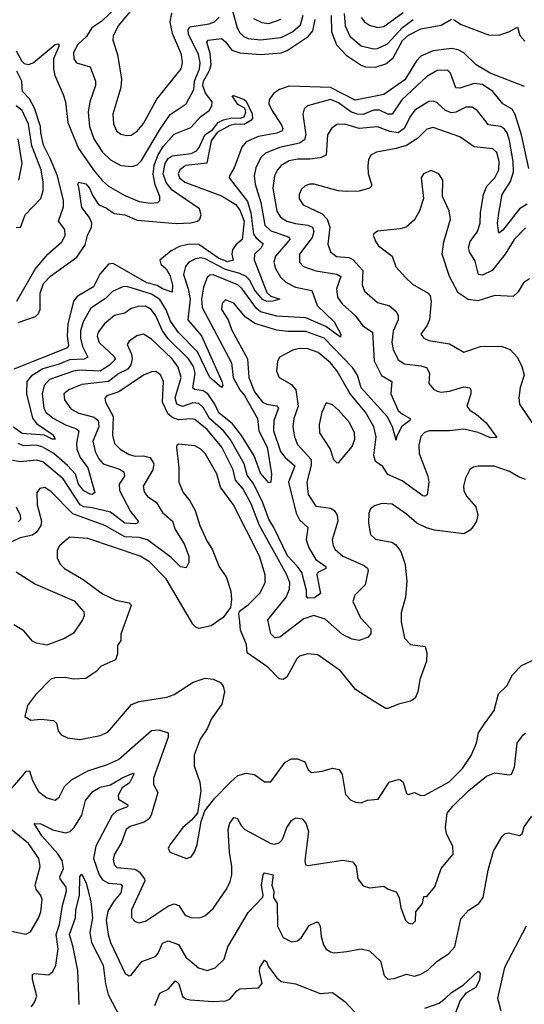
# Model space of a CAD drawing. Extents: x 2143765 to 2212931, y 878955 to 1017455.
# Tile 85 of 256: x 2160213 to 2162669, y 919485 to 924275. Entities that reach past the tile are written whole.
import ezdxf

# ---------------------------------------------------------------- set-up
doc = ezdxf.new("R2010")
doc.units = 0

msp = doc.modelspace()

# ---------------------------------------------------------------- linework, layer by layer
at = {"layer": '0CON20XD'}
for points in [[(2160694, 924345), (2160612.3, 924267.7), (2160564.4, 924235), (2160537.6, 924192.4), (2160495, 924153.9), (2160474.7, 924115), (2160476.4, 924085), (2160490, 924065), (2160555.3, 924045.3), (2160581.1, 923975), (2160581.5, 923955), (2160554.7, 923875), (2160545.9, 923825), (2160552, 923755), (2160573.6, 923695), (2160615, 923630), (2160655, 923593.9), (2160705.3, 923565.3), (2160759.5, 923560.5), (2160785, 923569.6), (2160805, 923589.6), (2160893.2, 923736.8), (2160945, 923813.4), (2161023.1, 923865), (2161060.2, 923935), (2161063.7, 923975), (2161088.2, 924035), (2161091.9, 924065), (2161083.3, 924105), (2161033.8, 924205), (2161032.2, 924225), (2161040.7, 924239.3), (2161135, 924255.2), (2161161.2, 924265), (2161183.1, 924286.9)], [(2160756.7, 924323.3), (2160691.5, 924245), (2160667.9, 924195), (2160666.2, 924175), (2160689.6, 924105), (2160707.7, 923985), (2160705.4, 923944.6), (2160665.4, 923815), (2160668.7, 923768.7), (2160684.2, 923734.2), (2160705, 923718.2), (2160735, 923711.8), (2160755, 923713.8), (2160785, 923731.8), (2160815, 923770), (2160881, 923889), (2160999.3, 924035), (2161005.3, 924065), (2161000.2, 924105), (2160957.1, 924207.1), (2160944.8, 924265), (2160953, 924307)], [(2161248.5, 924318.5), (2161272, 924235), (2161285, 924210.4), (2161303.1, 924193.1), (2161325, 924184), (2161385, 924177), (2161485, 924188.1), (2161540.3, 924215), (2161580, 924250), (2161592.7, 924297.3)], [(2160195, 924123.3), (2160222.7, 924072.7), (2160235, 924061.5), (2160255, 924057.3), (2160278.1, 924065), (2160385, 924154.5), (2160397.8, 924157.8), (2160403.8, 924155), (2160402.7, 924145), (2160377.9, 924085), (2160377.1, 924035), (2160383.1, 924003.1), (2160425, 923911.4), (2160435.3, 923875), (2160447, 923775), (2160498.6, 923648.6), (2160575, 923539.3), (2160615, 923491.2), (2160645.5, 923465), (2160725, 923420), (2160795, 923390.3), (2160848.3, 923381.7), (2160884.5, 923385.5), (2160895.5, 923394.5), (2160894.5, 923415), (2160872, 923472), (2160862.6, 923522.6), (2160866.8, 923565), (2160885.4, 923615), (2160911.6, 923658.4), (2160965, 923718.2), (2161045, 923750.9), (2161095, 923804.1), (2161135, 923833.5), (2161148, 923855), (2161149.1, 923875), (2161117.8, 923917.9), (2161104.5, 923955), (2161107.4, 923975), (2161135.8, 924025), (2161144.9, 924055), (2161140, 924110), (2161124.1, 924165), (2161130.8, 924175), (2161195, 924183.8), (2161215, 924167.9), (2161245, 924126.6), (2161283.9, 924113.9), (2161385, 924105.5), (2161485, 924113.7), (2161514.6, 924125), (2161616.4, 924193.6), (2161639.8, 924220.2), (2161651.1, 924275)], [(2161351, 924281), (2161391.4, 924261.4), (2161426, 924256), (2161485, 924277.3)], [(2161729.6, 924295), (2161731, 924215), (2161755, 924151.8), (2161802, 924102), (2161874.1, 924054.1), (2161896, 924046), (2161945, 924043.9), (2161995, 924060), (2162030, 924090), (2162076.1, 924173.9), (2162105, 924199.1), (2162165, 924229.9), (2162265, 924247.7), (2162315, 924276.7)], [(2161791.9, 924305), (2161797.2, 924245), (2161820, 924195), (2161875, 924147.2), (2161935, 924132.6), (2161954.1, 924134.1), (2162002.4, 924157.6), (2162076.4, 924236.4), (2162127.2, 924275)], [(2161875.6, 924285.6), (2161891.2, 924265), (2161915, 924248), (2161955, 924236.6), (2161985, 924242.4), (2162079.8, 924310.2)], [(2162325, 924276.1), (2162361.9, 924251.9), (2162495, 924201.2), (2162545, 924199.5), (2162592.9, 924215), (2162635, 924238.6), (2162647.8, 924197.8), (2162670.7, 924170.7)], [(2162669.7, 923949.7), (2162503.2, 924015), (2162435.3, 924055.3), (2162373.8, 924113.8), (2162347.8, 924127.8), (2162315, 924134.8), (2162225, 924123.8), (2162165, 924097.6), (2162144.5, 924075.5), (2162087.5, 923982.5), (2161985, 923910.3), (2161845, 923883.6), (2161724.9, 923944.9), (2161525, 923950.7), (2161477.5, 923935), (2161448.5, 923915), (2161426.9, 923885), (2161426, 923865), (2161440.9, 923830.9), (2161486.1, 923765), (2161493.5, 923745), (2161490.6, 923735), (2161465, 923722.2), (2161375, 923706), (2161315, 923681.3), (2161294.8, 923655), (2161257, 923555), (2161233.2, 923515), (2161232.9, 923505), (2161321.1, 923391.1), (2161338.2, 923335), (2161351.5, 923231.5), (2161361.4, 923215), (2161397.2, 923185), (2161388.6, 923165), (2161355.8, 923135), (2161353.7, 923106.3), (2161415, 922948.2), (2161435, 922930.7), (2161478.8, 922915), (2161444.8, 922904.8), (2161415, 922903.4), (2161395, 922912.9), (2161355, 922960.7), (2161334.9, 923004.9), (2161315, 923026.1), (2161285, 923040.4), (2161215, 923059.6), (2161115, 923111.9), (2161095, 923117.2), (2161067.9, 923112.1), (2161036.2, 923095), (2161019.7, 923075), (2161010.2, 923035), (2161033.1, 922965), (2161042.3, 922915), (2161031.9, 922815), (2161097.6, 922737.6), (2161196.9, 922515), (2161200.8, 922495), (2161195, 922486.2), (2161138.8, 922535), (2161078.8, 922658.8), (2160985, 922753.8), (2160947.6, 922807.6), (2160925, 922862.8), (2160895, 922913.6), (2160855, 922940.1), (2160735, 922977.1), (2160714.8, 922975.2), (2160665, 922953.2), (2160631.2, 922918.8), (2160558.8, 922871.2), (2160521.4, 922805), (2160508.8, 922761.2), (2160508.6, 922725), (2160518.3, 922685), (2160545, 922633.1), (2160526.2, 922623.8), (2160455, 922620.4), (2160405, 922598.7), (2160325, 922576.1), (2160268.7, 922541.3), (2160248.3, 922515), (2160245.2, 922455), (2160275.7, 922335.7), (2160295, 922310), (2160375.3, 922255), (2160386, 922234), (2160370.8, 922235), (2160333.8, 922253.8), (2160225, 922262), (2160183, 922293)], [(2162690.3, 923550.3), (2162656, 923715), (2162624, 923814), (2162610, 923840), (2162564.5, 923865), (2162516, 923925), (2162465, 923959.1), (2162425, 923964), (2162355, 923941.2), (2162335, 923943.6), (2162310, 924015), (2162295, 924029.6), (2162245, 924027.8), (2162192.7, 923997.3), (2162072.6, 923885), (2162025, 923815.9), (2162005, 923815.2), (2161964.6, 923834.6), (2161935, 923834.8), (2161885, 923813.8), (2161855, 923814.8), (2161825, 923826.9), (2161765, 923871.2), (2161725, 923886.8), (2161613.5, 923856.5), (2161598.1, 923841.9), (2161590.4, 923815), (2161605.2, 923715), (2161599.5, 923690.5), (2161575, 923674), (2161477.1, 923652.9), (2161409.5, 923625), (2161386.7, 923605), (2161362.5, 923555), (2161354.7, 923515), (2161359.3, 923475), (2161385.9, 923385.9), (2161406.1, 923276.1), (2161435, 923247.4), (2161511.7, 923221.7), (2161523.8, 923215), (2161527.8, 923205), (2161457.8, 923125), (2161450.3, 923095), (2161457.6, 923065), (2161482.5, 923022.5), (2161507.7, 922997.7), (2161555, 922972.9), (2161635, 922957.5), (2161660.8, 922885), (2161743.4, 922805), (2161776.4, 922745), (2161775, 922730.8), (2161702.5, 922782.5), (2161605, 922825.2), (2161465, 922833.3), (2161385, 922854.1), (2161365, 922870.2), (2161295, 922966.2), (2161274.9, 922984.9), (2161155, 923034.2), (2161138.2, 923031.7), (2161125, 923020.5), (2161106.8, 922973.2), (2161098.4, 922915), (2161101.1, 922875), (2161244.3, 922605), (2161251.1, 922535), (2161283.5, 922475), (2161307, 922447), (2161369.8, 922335), (2161377.1, 922275), (2161417.2, 922195), (2161438.9, 922065), (2161435.3, 922024.7), (2161425, 922022.5), (2161385, 922068.4), (2161353.9, 922153.9), (2161292.3, 922252.3), (2161248.7, 922308.7), (2161182, 922362), (2161162.6, 922405), (2161128, 922455), (2161105, 922469), (2161065.6, 922475.6), (2161055, 922483.1), (2161067.2, 922555), (2161058.3, 922588.3), (2161035, 922624.7), (2160935, 922723), (2160906.8, 922765), (2160875.9, 922835), (2160852.6, 922865), (2160825, 922880.8), (2160789.3, 922879.3), (2160755, 922870.3), (2160725, 922847.3), (2160674.8, 922835.2), (2160624.8, 922795.2), (2160595, 922755.6), (2160589.3, 922735), (2160600, 922705), (2160674.7, 922635), (2160677.8, 922625), (2160671.6, 922615), (2160649.3, 922595), (2160605, 922564.5), (2160505, 922569.4), (2160474.5, 922565), (2160357.7, 922525), (2160331.1, 922495), (2160322, 922455), (2160331, 922385), (2160339.8, 922365), (2160375, 922337), (2160435, 922304.4), (2160489.5, 922285), (2160500.6, 922275), (2160488.5, 922215), (2160490.7, 922185), (2160507.9, 922145), (2160544, 922095), (2160577.8, 921975), (2160565, 921965.5), (2160555, 921966), (2160525, 921983.7), (2160499.3, 922015), (2160484, 922064), (2160446.2, 922106.2), (2160378.4, 922165), (2160325, 922196.1), (2160295, 922204.8), (2160232.4, 922202.4), (2160205, 922213.1)], [(2160199.5, 922905), (2160288, 923062), (2160350.4, 923135), (2160417.3, 923195), (2160433.6, 923225), (2160432.2, 923255), (2160401.5, 923295), (2160425.2, 923364.8), (2160426.4, 923395), (2160396.5, 923515), (2160363.1, 923596.9), (2160328.4, 923665), (2160314.9, 923725), (2160314.3, 923755), (2160285.1, 923845), (2160259.8, 923889.8), (2160227.2, 923925), (2160223.2, 923975), (2160198.8, 924025)], [(2160205, 922801.9), (2160289.4, 922830.6), (2160304.4, 922845.6), (2160312.4, 922865), (2160311.8, 922945), (2160329.1, 922990.9), (2160363.2, 923026.8), (2160490.9, 923119.1), (2160530.7, 923179.3), (2160542.5, 923225), (2160562.8, 923265), (2160563.2, 923285), (2160552.7, 923312.7), (2160515, 923361.2), (2160500.9, 923460.9), (2160496, 923475), (2160500, 923485), (2160535, 923476.3), (2160553.2, 923455), (2160568, 923418), (2160595.6, 923375.6), (2160635, 923358.4), (2160672.8, 923332.8), (2160725, 923325.2), (2160785, 923299.5), (2160975, 923283.2), (2161045, 923285.9), (2161078, 923295), (2161089.4, 923305), (2161096.7, 923325), (2161087.9, 923355), (2160955.7, 923445), (2160925, 923482.4), (2160911.7, 923525), (2160921, 923575), (2160935, 923600), (2160955, 923612.1), (2161046.8, 923623.2), (2161073.3, 923636.7), (2161086.5, 923653.5), (2161113.4, 923715), (2161150.7, 923739.2), (2161179.6, 923775), (2161205, 923788.4), (2161245, 923798.2), (2161286.4, 923796.4), (2161305, 923802.2), (2161313.9, 923825), (2161309.4, 923845), (2161275, 923862.5), (2161266.9, 923875), (2161247.5, 923905), (2161253.2, 923906.8), (2161305, 923887.1), (2161315, 923877.9), (2161345, 923816.2), (2161345.3, 923795), (2161337.7, 923785), (2161305, 923764.8), (2161263.1, 923766.9), (2161235, 923760.8), (2161173.9, 923726.1), (2161144.3, 923685), (2161123.4, 923576.6), (2161020.8, 923565), (2160991.9, 923545), (2160984.4, 923525), (2160991.1, 923505), (2161016.9, 923485), (2161195, 923418.6), (2161265.1, 923375.1), (2161285.3, 923345.3), (2161305.6, 923295), (2161296.1, 923205), (2161265, 923180), (2161248.4, 923155), (2161245.3, 923135), (2161251.1, 923105), (2161225, 923097.6), (2161180.2, 923115), (2161085, 923181.7), (2161037.1, 923182.9), (2160991.1, 923171.1), (2160949.3, 923150.7), (2160895.6, 923104.4), (2160899.4, 923085), (2160925, 923063.6), (2160945, 923029.4), (2160956.4, 922983.6), (2160955, 922950), (2160908.6, 922965), (2160881.6, 922981.6), (2160832.4, 922995), (2160668.3, 923088.3), (2160645, 923086.2), (2160602.7, 923037.3), (2160572.5, 922975), (2160492.3, 922927.7), (2160474.5, 922905.5), (2160446.9, 922793.1), (2160443.5, 922735), (2160449.6, 922690.4), (2160445, 922679.2), (2160184.6, 922575)], [(2162546.1, 923343.8), (2162560.4, 923425), (2162602.5, 923487.5), (2162616.6, 923535), (2162615.5, 923585), (2162597.6, 923687.6), (2162585.1, 923725.1), (2162572.5, 923742.5), (2162554.5, 923755.5), (2162494, 923764), (2162441, 923831), (2162415, 923849.2), (2162385, 923850), (2162335, 923825.8), (2162315, 923822.4), (2162285, 923833.6), (2162242.6, 923872.6), (2162225, 923878.9), (2162205, 923876.6), (2162135.5, 923834.5), (2162114.2, 923805.8), (2162084.7, 923745), (2162055, 923724.8), (2162015, 923730.4), (2161955, 923753.5), (2161864.8, 923744.8), (2161795, 923766.3), (2161756.2, 923765), (2161730, 923745), (2161710.4, 923715), (2161704.6, 923615.4), (2161675, 923602.9), (2161625, 923595.9), (2161565, 923596.5), (2161525, 923589), (2161485, 923565.3), (2161467.5, 923545), (2161453.8, 923515), (2161445.6, 923455), (2161463.8, 923343.8), (2161481.8, 923315), (2161513.5, 923295), (2161555, 923283), (2161615.4, 923275.4), (2161637.2, 923265), (2161643.9, 923245), (2161636.7, 923215), (2161574.7, 923135), (2161574.8, 923094.8), (2161594.4, 923075), (2161653.4, 923053.4), (2161756.8, 923036.8), (2161775.7, 923025.7), (2161754.3, 922965), (2161759.3, 922925), (2161782.3, 922892.3), (2161846.3, 922836.3), (2161882.7, 922785), (2161929.3, 922755), (2161937.8, 922615), (2161973.8, 922543.8), (2162024.3, 922515), (2162023.1, 922496.9), (2162020, 922455), (2162055, 922374.4), (2162075.3, 922355.3), (2162114, 922335), (2162111.4, 922325), (2162073.4, 922296.6), (2162046.7, 922245), (2162045, 922230), (2162027.4, 922295), (2162002.1, 922345), (2161875, 922484), (2161856.5, 922545), (2161832.3, 922582.3), (2161695, 922726.2), (2161605, 922758.6), (2161517.8, 922757.8), (2161464.8, 922765.2), (2161357.4, 922797.4), (2161309.7, 922829.7), (2161255, 922896.2), (2161215, 922911.9), (2161197.8, 922895), (2161195.4, 922865), (2161227.1, 922815), (2161245.8, 922765), (2161320.9, 922625), (2161327.4, 922535), (2161355.9, 922465), (2161395, 922414.1), (2161415, 922404.3), (2161465, 922395.9), (2161471.8, 922385), (2161450.5, 922325), (2161448.1, 922275), (2161481.6, 922175), (2161504.5, 922144.5), (2161552.4, 922105), (2161521.7, 922025), (2161558.4, 921875), (2161575, 921842.5), (2161614.6, 921805), (2161607.2, 921745), (2161620, 921705), (2161655, 921649.1), (2161703.3, 921615), (2161703.1, 921605), (2161664.2, 921585.8), (2161659.3, 921575), (2161676.1, 921483.9), (2161647.2, 921462.8), (2161615, 921460.4), (2161608.3, 921468.3), (2161608.3, 921498.3), (2161585.4, 921585.4), (2161565.6, 921615.6), (2161516.9, 921666.9), (2161450.1, 921805), (2161424.9, 921845), (2161396.3, 921925), (2161352.3, 922015), (2161319.9, 922059.9), (2161305.5, 922115), (2161237.4, 922235), (2161204.5, 922275), (2161137.1, 922335), (2161107, 922387), (2161085, 922408.1), (2161055, 922411), (2161005, 922392.9), (2160977.8, 922405), (2160969.7, 922435), (2160998.7, 922535), (2160984.1, 922585), (2160955, 922624.4), (2160855, 922720.3), (2160815, 922744.5), (2160783.4, 922736.6), (2160745, 922710.6), (2160736.2, 922695), (2160757.1, 922647.1), (2160760.3, 922625), (2160754.4, 922595.6), (2160739.2, 922575), (2160695.6, 922554.4), (2160645, 922514.2), (2160515, 922500.5), (2160451.9, 922475), (2160428.2, 922455), (2160431.5, 922425), (2160461.8, 922381.8), (2160500.9, 922360.9), (2160575, 922341.9), (2160594.2, 922325), (2160597.7, 922295), (2160569.3, 922225), (2160579.3, 922175), (2160598.4, 922138.4), (2160619.6, 922115), (2160698.3, 922088.3), (2160720, 922075), (2160722.9, 922055), (2160696.4, 922015), (2160698.8, 921985), (2160751.7, 921881.7), (2160790, 921835), (2160786, 921825), (2160777, 921823), (2160725, 921826.4), (2160655, 921878.7), (2160565, 921901), (2160525, 921904.9), (2160506.5, 921915), (2160425, 922041.6), (2160325, 922123.8), (2160295, 922132.4), (2160215, 922123.5), (2160145, 922136.7)], [(2160195, 923266), (2160215.9, 923264.1), (2160240, 923325), (2160315, 923404.4), (2160327.2, 923442.8), (2160327.5, 923485), (2160317, 923545), (2160271.3, 923661.3), (2160255.9, 923765.9), (2160225, 923832.9), (2160195.9, 923855.9)], [(2162675, 923262.2), (2162619.8, 923205), (2162575.8, 923135), (2162511.8, 923055), (2162465, 923032.5), (2162445.8, 923035), (2162430.3, 923100.3), (2162401.9, 923145), (2162397.1, 923165), (2162405, 923195.6), (2162440.4, 923245), (2162454.7, 923285), (2162455.3, 923335), (2162469.5, 923425), (2162486.4, 923465), (2162525, 923505.4), (2162544.3, 923545), (2162546.2, 923585), (2162535, 923628.6), (2162515, 923646.6), (2162425, 923656.8), (2162354.7, 923704.7), (2162225, 923750), (2162195, 923742.9), (2162151.2, 923698.8), (2162095, 923663.2), (2162045, 923647.6), (2161949.8, 923630.2), (2161922.8, 923617.2), (2161910.6, 923595), (2161906.6, 923563.4), (2161909.5, 923525), (2161925.6, 923475), (2161925.7, 923465), (2161916, 923455), (2161865, 923440.4), (2161805, 923439.3), (2161763, 923443), (2161645.3, 923475.3), (2161625, 923475.5), (2161603, 923467), (2161585, 923450), (2161572.9, 923425), (2161573.3, 923403.3), (2161592.9, 923375), (2161685, 923331.1), (2161709.5, 923305), (2161721.7, 923265), (2161713.2, 923183.2), (2161725.5, 923145), (2161755, 923122.2), (2161815, 923118.3), (2161835, 923108.7), (2161883.4, 923055), (2161879.2, 922985), (2161890.4, 922955), (2161955, 922898.8), (2162013.1, 922883.1), (2162045, 922855.8), (2162054.6, 922835), (2162054.7, 922815), (2162030.9, 922759.1), (2162024.3, 922705), (2162031, 922671), (2162055, 922620), (2162085, 922600), (2162165, 922591.6), (2162192.7, 922582.7), (2162207.7, 922555), (2162204.5, 922504.5), (2162227.4, 922477.4), (2162245, 922467.1), (2162265, 922463.3), (2162305, 922468.2), (2162375, 922488.4), (2162403.6, 922483.6), (2162409.4, 922475), (2162409.1, 922455), (2162389.5, 922395), (2162404.4, 922375), (2162435.4, 922355.4), (2162483.1, 922313.1), (2162535, 922242), (2162505, 922240.2), (2162445, 922267.1), (2162375, 922282.9), (2162305, 922274.8), (2162206.2, 922275), (2162183.4, 922266.6), (2162165, 922246.5), (2162154.8, 922205.2), (2162156.9, 922165), (2162199.7, 922055), (2162204.8, 922025), (2162196.4, 921963.6), (2162185, 921956.9), (2162175, 921958.9), (2162075, 922031.9), (2162005, 922063.2), (2161980.7, 922100.7), (2161945, 922125.6), (2161936.5, 922155), (2161948.3, 922245), (2161936.1, 922295), (2161896.5, 922365), (2161820.7, 922455), (2161758.6, 922565), (2161725.1, 922605.1), (2161665, 922655.3), (2161615, 922673.8), (2161575.3, 922675.3), (2161542.6, 922667.4), (2161477.3, 922632.7), (2161467.4, 922612.6), (2161463.5, 922565), (2161475, 922534.2), (2161535, 922500.3), (2161557, 922475), (2161567.8, 922395), (2161546.9, 922335), (2161541.8, 922295), (2161550.7, 922245), (2161565, 922209.1), (2161631.2, 922135), (2161631.7, 922108.3), (2161611.1, 922025), (2161616.5, 921965), (2161655, 921908.2), (2161727.9, 921897.9), (2161745, 921885.5), (2161758, 921865), (2161761.3, 921835), (2161733.9, 921745), (2161737.8, 921715), (2161747.9, 921697.9), (2161786.4, 921665), (2161889.2, 921619.2), (2161906.4, 921606.3), (2161909.2, 921595), (2161895, 921525.6), (2161843.8, 921476.2), (2161834.7, 921445), (2161872, 921365), (2161921.5, 921311.5), (2161921.6, 921288.4), (2161909.1, 921270.8), (2161865, 921254.7), (2161831.7, 921261.7), (2161784.5, 921284.5), (2161699, 921359), (2161645, 921377), (2161595, 921360.5), (2161479.3, 921270.7), (2161455, 921268.5), (2161435, 921287.5), (2161420, 921355), (2161509, 921465), (2161526.8, 921505), (2161527.8, 921535), (2161512.6, 921575), (2161380, 921815), (2161339.3, 921919.3), (2161299, 921995), (2161263.5, 922035), (2161252.5, 922085), (2161196.2, 922195), (2161125, 922281.1), (2161065, 922330), (2161045, 922333.5), (2160988.1, 922328.1), (2160958.6, 922338.7), (2160935, 922356), (2160908.5, 922415), (2160912.8, 922515), (2160897.8, 922547.8), (2160875, 922562.7), (2160855, 922561.8), (2160815, 922546.1), (2160696.1, 922463.9), (2160636.5, 922445), (2160626.7, 922433.3), (2160629.7, 922415), (2160668, 922345), (2160663.9, 922253.9), (2160675, 922212.9), (2160701.9, 922185), (2160745, 922159.2), (2160775, 922152), (2160815, 922153.7), (2160847.5, 922145), (2160865.3, 922115), (2160861.4, 922085), (2160814.2, 922005), (2160818.1, 921978.1), (2160834.4, 921955), (2160877.4, 921927.4), (2160907.9, 921877.9), (2160956.6, 921835), (2160969.3, 921795), (2161013.8, 921725), (2161035.3, 921665), (2161035.5, 921635), (2161022.4, 921607.6), (2160995, 921613.7), (2160949.4, 921659.4), (2160834.6, 921744.6), (2160795, 921755.2), (2160725, 921759.1), (2160627.3, 921815), (2160471.7, 921871.7), (2160365, 921980), (2160335, 921998.5), (2160311.2, 921995), (2160296.7, 921975), (2160297.1, 921915), (2160318.8, 921835), (2160315.2, 921814.8), (2160295, 921781.8), (2160275, 921767.8), (2160215, 921754.7), (2160147.6, 921722.4)], [(2160208.2, 923495), (2160224.2, 923575), (2160205, 923695.8)], [(2162695, 923013.8), (2162665, 922994), (2162639.8, 922950.2), (2162615, 922927.5), (2162525, 922933.1), (2162442.7, 922907.3), (2162395, 922913.6), (2162346.4, 922946.3), (2162305.6, 923025), (2162269.5, 923135), (2162276.5, 923195), (2162310, 923305), (2162302.5, 923345), (2162270, 923415), (2162272, 923495), (2162253.3, 923525), (2162215, 923541.2), (2162177.5, 923525), (2162166.7, 923505), (2162178.8, 923405), (2162159.2, 923345), (2162135, 923301.2), (2162094.4, 923265.6), (2162065, 923257.1), (2161955, 923245.8), (2161936.1, 923233.9), (2161934, 923225), (2161946, 923195), (2161960, 923175), (2162025.5, 923125), (2162043, 923073), (2162090.2, 923020.2), (2162125, 922988.6), (2162201.2, 922945), (2162211.5, 922931.5), (2162215.5, 922905), (2162207.5, 922815), (2162195, 922786), (2162165.7, 922745), (2162180, 922725), (2162205, 922714.5), (2162305, 922698.8), (2162375, 922657.3), (2162455, 922685.5), (2162556.3, 922686.3), (2162599.8, 922669.8), (2162635, 922631.2), (2162657.6, 922587.6), (2162668.6, 922545), (2162648.6, 922485), (2162642.9, 922435), (2162645.8, 922405), (2162720, 922295)], [(2162683, 923377), (2162645.4, 923354.6), (2162565, 923251.2), (2162545, 923236), (2162539, 923285), (2162546.1, 923343.8)], [(2161765, 922118.8), (2161831.3, 922198.7), (2161843.8, 922235), (2161842.9, 922265), (2161817.3, 922315), (2161765, 922375.6), (2161735, 922400.8), (2161705, 922411.2), (2161682.9, 922365), (2161670, 922305), (2161671.8, 922265), (2161724.5, 922185), (2161740.8, 922135), (2161755, 922120), (2161765, 922118.8)], [(2162675, 922038.1), (2162640.9, 922050.9), (2162597.2, 922077.2), (2162522.6, 922102.6), (2162445, 922102.9), (2162421.2, 922098.8), (2162403, 922087), (2162381.9, 922045), (2162372.2, 922005), (2162374.4, 921985), (2162387.4, 921957.4), (2162433.3, 921905), (2162442.5, 921865), (2162435.6, 921835), (2162420, 921810), (2162405, 921791.2), (2162375, 921773.8), (2162231.4, 921791.4), (2162193.1, 921803.1), (2162145.3, 921825.3), (2162095, 921870), (2162025, 921917.5), (2161975, 921921.1), (2161940, 921910), (2161920, 921895), (2161912.9, 921875), (2161910.6, 921825), (2161920.3, 921770.3), (2161945, 921748.6), (2162023.4, 921733.4), (2162042.3, 921722.3), (2162068.1, 921688.1), (2162088.5, 921625), (2162097.9, 921542.1), (2162090, 921465), (2162069.5, 921389.5), (2162069.4, 921345), (2162085, 921266.7), (2162115.7, 921235.7), (2162185.7, 921225), (2162194.4, 921195.6), (2162192.7, 921155), (2162160.4, 921065), (2162150.6, 921005), (2162137.5, 920975), (2162115, 920959.3), (2162056.7, 920945), (2162005, 920924.3), (2161994.5, 920924.5), (2161937.4, 920957.4), (2161847, 921017), (2161775, 921106.7), (2161663.8, 921185), (2161615, 921189.3), (2161575, 921178), (2161562.1, 921165), (2161512.7, 921077.3), (2161495, 921064.5), (2161475, 921067.9), (2161420, 921125), (2161319.4, 921195), (2161316.7, 921235), (2161287.5, 921305), (2161283.9, 921346.1), (2161278.8, 921385), (2161282.7, 921397.3), (2161325, 921429.2), (2161381.4, 921485), (2161407.1, 921535), (2161407.8, 921575), (2161379.4, 921665), (2161254, 921915), (2161190.6, 922000.6), (2161172.5, 922065), (2161115, 922164.4), (2161095, 922185.5), (2161065, 922202.1), (2160985, 922210), (2160977.5, 922205), (2160976.7, 922195), (2160987.3, 922095), (2160986.7, 922025), (2161008.9, 921975), (2161040.9, 921935), (2161067.6, 921887.6), (2161089.1, 921815), (2161125, 921735.8), (2161149.6, 921699.6), (2161183.6, 921613.7)], [(2160194.8, 921905), (2160214.7, 921865), (2160215.9, 921844.1), (2160205, 921832.7)], [(2161183.6, 921613.7), (2161218.2, 921565), (2161240.6, 921495), (2161244.4, 921455), (2161239.2, 921415), (2161203.2, 921366.8), (2161145, 921325.8), (2161083.9, 921313.9), (2161069.5, 921319.5), (2161056, 921335), (2160925, 921555.5), (2160845, 921637.8), (2160798.6, 921665), (2160545, 921751.6), (2160455, 921757.3), (2160405.8, 921715), (2160395.6, 921695), (2160394.4, 921655), (2160410.6, 921625), (2160430.8, 921605), (2160521.6, 921551.6), (2160615, 921481.8), (2160681.2, 921451.2), (2160745, 921438.5), (2160755.5, 921425), (2160705.7, 921285), (2160705.7, 921254.3), (2160688.8, 921231.2), (2160689.5, 921190.5), (2160678.8, 921161.2), (2160609.5, 921130.5), (2160585, 921103.8), (2160535, 921069.4), (2160475, 921067.1), (2160434.4, 921075.6), (2160385, 921073.8), (2160365, 921066.7), (2160289.7, 920990.3), (2160251.3, 920938.7), (2160237.5, 920885), (2160267.5, 920867.5), (2160315, 920871.9), (2160377.5, 920865), (2160392, 920852), (2160400.8, 920815), (2160415, 920796.2), (2160445, 920782), (2160505, 920772.9), (2160605, 920792.2), (2160641.4, 920808.6), (2160756.5, 920943.5), (2160795, 920958.6), (2160928.6, 920978.6), (2160965, 920991.9), (2161057.9, 921052.1), (2161115, 921071.5), (2161155, 921067.3), (2161190.6, 921050.6), (2161202.8, 921032.8), (2161210, 921005), (2161196.7, 920945), (2161145, 920872.5), (2161124.6, 920825.4), (2161091.4, 920775), (2161062.4, 920697.6), (2161062, 920645), (2161090, 920565), (2161094.2, 920524.2), (2161077.5, 920415), (2161049.5, 920380.5), (2161006.2, 920345), (2160945, 920263.3), (2160936.2, 920245), (2160943.3, 920225), (2161025, 920193.8), (2161047.7, 920202.3), (2161063.9, 920226.1), (2161076.8, 920263.2), (2161096.2, 920375), (2161113.9, 920426.1), (2161162.1, 920487.9), (2161238.9, 920565), (2161275, 920598.9), (2161315, 920609.2), (2161355, 920602.5), (2161405, 920567.5), (2161435, 920567.5), (2161505, 920662.5), (2161535, 920679.6), (2161565, 920679.6), (2161600, 920665), (2161617.5, 920625), (2161632.7, 920612.7), (2161685, 920618.8), (2161735, 920634.5), (2161767.1, 920627.1), (2161782.7, 920602.7), (2161798, 920505), (2161825, 920478.8), (2161848.8, 920468.8), (2161875, 920466), (2161905, 920477.5), (2161957.4, 920482.6), (2162011.2, 920565), (2162055, 920578.8), (2162067, 920577), (2162078.8, 920565), (2162095, 920510), (2162105, 920506.2), (2162133.9, 920516.1), (2162165, 920501.5), (2162185, 920503.3), (2162303, 920567), (2162367.9, 920632.1), (2162410.9, 920695), (2162436.9, 920755), (2162445.6, 920805), (2162475, 920849.2), (2162521.9, 920915), (2162543.8, 920996.2), (2162583.5, 921035), (2162611.5, 921088.5), (2162655, 921132.7), (2162715, 921161.4)], [(2160195, 921588.2), (2160289.3, 921529.3), (2160478.2, 921448.2), (2160524.5, 921395), (2160526.9, 921375), (2160518.9, 921355), (2160475, 921290), (2160431.2, 921265), (2160345, 921231.5), (2160295, 921241.2), (2160275, 921251.5), (2160232.1, 921302.1), (2160185, 921331.9)], [(2160230.4, 920599.6), (2160245, 920620), (2160260.4, 920620.4), (2160274.3, 920574.3), (2160305, 920521.1), (2160345, 920488.9), (2160385, 920478.1), (2160405, 920492.5), (2160431.1, 920545), (2160465, 920577.3), (2160545, 920621.2), (2160635, 920649.7), (2160693.4, 920676.6), (2160855, 920817.3), (2160890.2, 920820.2), (2160935.5, 920805.5), (2160935.4, 920785), (2160863.3, 920585), (2160864.6, 920555), (2160885.4, 920515), (2160853.2, 920405), (2160842.3, 920387.7), (2160819.4, 920370.6), (2160750.5, 920349.5), (2160730.8, 920335), (2160707.6, 920272.4), (2160673.9, 920216.1), (2160668.5, 920191.5), (2160672, 920165), (2160685, 920150), (2160775, 920141.9), (2160795, 920129.1), (2160820.8, 920095), (2160821.4, 920085), (2160756.2, 919945), (2160757.5, 919907.5), (2160775, 919888.6), (2160795, 919882.2), (2160825, 919889.5), (2160936.4, 919963.6), (2160965, 919974), (2160987.5, 919965), (2161018.9, 919918.9), (2161045, 919908.1), (2161090, 919905), (2161114.5, 919915.5), (2161155, 919950.8), (2161220, 920045), (2161236.8, 920083.2), (2161244.7, 920115), (2161244.7, 920155), (2161234.2, 920225), (2161228.1, 920335), (2161235, 920365.6), (2161255, 920393.3), (2161270.8, 920390.8), (2161290, 920355), (2161308.9, 920335), (2161435, 920268.2), (2161455, 920264.5), (2161475, 920271.2), (2161490, 920285), (2161498.4, 920305), (2161512.7, 920345), (2161535, 920379.4), (2161555, 920391.9), (2161587.6, 920387.6), (2161606.2, 920366.2), (2161618, 920325), (2161600, 920185), (2161604.3, 920164.3), (2161615, 920160), (2161785, 920185.6), (2161835, 920177.5), (2161850, 920155), (2161858, 920095), (2161885, 920061.4), (2161915, 920051.9), (2161985, 920060), (2162006.7, 920045), (2162045, 920032), (2162059.1, 920005), (2162068.6, 919955), (2162091.2, 919895), (2162105, 919880), (2162125, 919876.7), (2162139.5, 919890.5), (2162140.8, 919935), (2162172.9, 919975), (2162180, 920010), (2162195, 920010), (2162233.2, 920056.8), (2162264.3, 920145), (2162322.9, 920215), (2162320.5, 920255), (2162290.9, 920315), (2162284.6, 920345), (2162293.8, 920415), (2162321.5, 920448.5), (2162399.6, 920525), (2162485, 920595.4), (2162525, 920610.4), (2162595, 920601.1), (2162607.1, 920605), (2162620.6, 920639.4), (2162634.6, 920755), (2162663.4, 920796.6), (2162675, 920804.4)], [(2160125, 920478.1), (2160230.4, 920599.6)], [(2160267.8, 919472.2), (2160285, 919494), (2160295.4, 919525), (2160274.5, 919605.5), (2160275, 919630), (2160285, 919634.3), (2160355, 919628.1), (2160374.6, 919645.4), (2160388.8, 919675), (2160400.7, 919755), (2160389.7, 919825), (2160407.2, 919872.8), (2160421.4, 919965), (2160441.3, 920035), (2160438.6, 920055), (2160409.2, 920095), (2160408.1, 920105), (2160426.5, 920145), (2160419.1, 920185), (2160397.8, 920217.8), (2160321.3, 920305), (2160282.5, 920365), (2160315, 920363.2), (2160374, 920334), (2160435, 920319.2), (2160457.8, 920325), (2160478.4, 920345), (2160515.8, 920405), (2160533.6, 920476.4), (2160569, 920521), (2160605, 920541.4), (2160655, 920553.3), (2160715, 920588.9), (2160765, 920608.9), (2160768.9, 920605), (2160747.9, 920562.1), (2160712, 920538), (2160692.2, 920502.2), (2160693.6, 920483.6), (2160738.9, 920455), (2160737.8, 920445), (2160685, 920426.2), (2160662.3, 920405), (2160584, 920255), (2160571.2, 920195), (2160599.7, 920115), (2160615, 920090.3), (2160644.9, 920074.9), (2160705, 920069.3), (2160712, 920062), (2160705, 920026.9), (2160672.3, 919987.7), (2160642.1, 919937.9), (2160634.4, 919894.4), (2160643, 919825), (2160655, 919785.7), (2160725.5, 919635.5), (2160745, 919624.2), (2160755, 919627.5), (2160807.3, 919692.7), (2160873.1, 919716.9), (2160886.5, 919733.5), (2160907.2, 919782.8), (2160935, 919794.6), (2160985, 919776.2), (2161021.5, 919715), (2161082.7, 919662.7), (2161125, 919649.4), (2161165, 919663.1), (2161208.2, 919705), (2161226.4, 919765), (2161325, 919931.4), (2161394.6, 920005), (2161397.9, 920015), (2161389.7, 920065), (2161397.1, 920115), (2161405, 920124.2), (2161445.8, 920115), (2161440.6, 920065), (2161449.7, 920035), (2161448.6, 920005), (2161466.1, 919975), (2161467.8, 919865), (2161495, 919810.6), (2161535, 919788.6), (2161565, 919793.3), (2161585, 919809.4), (2161622, 919868), (2161655.5, 919885.5), (2161665, 919884.4), (2161675.8, 919865.8), (2161679.7, 919815), (2161690.8, 919775), (2161705, 919753.3), (2161725, 919740.6), (2161745, 919735.6), (2161805, 919741.4), (2161875.5, 919755.5), (2161915, 919745.6), (2161969.4, 919695), (2161987.6, 919625), (2162005, 919607.8), (2162035, 919611.3), (2162095, 919632.5), (2162135, 919621.5), (2162165, 919631.3), (2162199, 919651), (2162244.3, 919695.7), (2162299.9, 919730.1), (2162330.4, 919765), (2162359.2, 919900.8), (2162397.3, 919942.7), (2162447.1, 919975), (2162468.8, 920005), (2162492.9, 920137.1), (2162519.1, 920230.9), (2162560.3, 920299.7), (2162575, 920315.8), (2162591.3, 920318.7), (2162645, 920306), (2162659.2, 920315), (2162668.8, 920348.8), (2162705, 920400)], [(2160085, 919859.2), (2160243.2, 919826.8), (2160265, 919838), (2160305, 919904.2), (2160316.2, 919935), (2160321.5, 919995), (2160315.6, 920015), (2160292.5, 920045), (2160288.7, 920065), (2160313.2, 920155), (2160306, 920195), (2160255, 920266.8), (2160135.2, 920365.2)], [(2160502.1, 919485), (2160495, 919650), (2160472.4, 919762.4), (2160455.6, 919825), (2160484.4, 919905), (2160486.6, 919945), (2160503.3, 920015), (2160505, 920107.5), (2160515, 920118.1), (2160535.5, 920074.5), (2160559.6, 919985), (2160566.7, 919905), (2160554.3, 919835), (2160562.7, 919785), (2160618.4, 919675), (2160629.8, 919585), (2160643.3, 919533.3), (2160701.4, 919421.4)], [(2162678.7, 919865), (2162572.9, 919665), (2162538.2, 919515), (2162555.4, 919454.6)], [(2160869.9, 919480.1), (2160895, 919538.9), (2160935, 919558.7), (2160970.6, 919599.4), (2160987.4, 919585), (2161005, 919523.5), (2161021, 919511), (2161043.1, 919506.9), (2161155, 919498.4), (2161215, 919502.7), (2161235, 919510.6), (2161269.3, 919550.7), (2161285, 919560.6), (2161375, 919565.4), (2161393.4, 919586.6), (2161380.5, 919645), (2161381.6, 919665), (2161405, 919700), (2161414, 919694), (2161421.4, 919671.4), (2161463.7, 919613.7), (2161485, 919595.3), (2161555, 919585.5), (2161675, 919537.9), (2161735, 919542), (2161795, 919499.2), (2161865.4, 919425)], [(2162185, 919466.7), (2162255, 919490), (2162285, 919514.6), (2162315, 919543.2), (2162372.1, 919577.9), (2162445, 919645.7), (2162453.8, 919635), (2162450.8, 919605), (2162433.5, 919566.5), (2162385, 919538.8), (2162356.1, 919503.9), (2162330, 919435)]]:
    msp.add_lwpolyline(points, dxfattribs=at)

doc.saveas('drawing.dxf')
